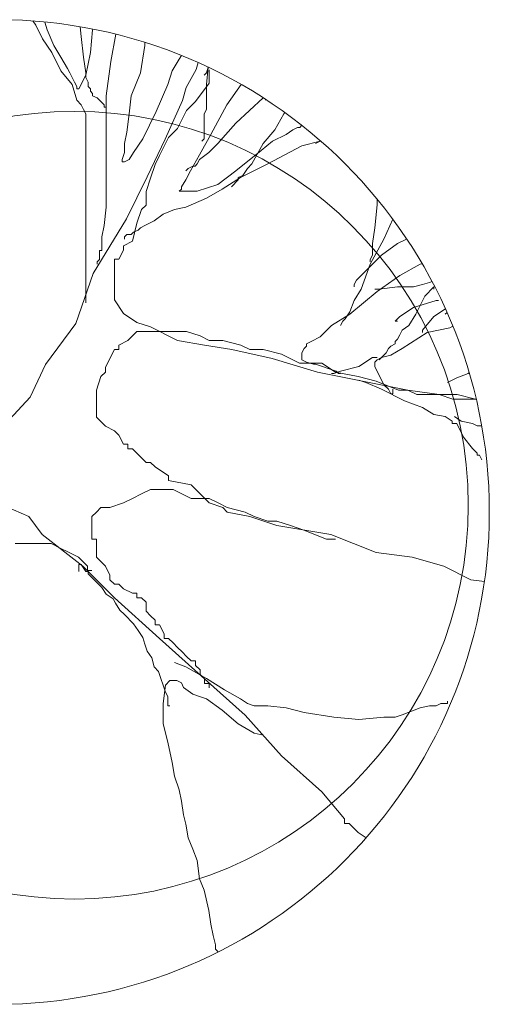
# Model space of a CAD drawing. Extents: x 12.9 to 34.2, y -51.7 to -4.
# Tile 38 of 75: x 27.8 to 29.8, y -30 to -26. Entities that reach past the tile are written whole.
import ezdxf

# ---------------------------------------------------------------- set-up
doc = ezdxf.new("R2010")
doc.units = 0
doc.header["$MEASUREMENT"] = 0
doc.layers.add('BLÄTTER', color=64, linetype='CONTINUOUS', lineweight=13)

msp = doc.modelspace()

# ---------------------------------------------------------------- linework, layer by layer
at = {"layer": 'BLÄTTER'}
for p, q in [((27.89552, -26.00528), (27.90688, -26.02224)), ((27.90688, -26.02224), (27.93456, -26.07768)), ((27.94416, -26.00944), (27.95312, -26.04072)), ((28.0868, -26.02856), (28.09176, -26.06848)), ((28.138, -26.04072), (28.13848, -26.03808)), ((27.93456, -26.07768), (27.9716, -26.1332)), ((27.95312, -26.04072), (27.9808, -26.10544)), ((28.09176, -26.06848), (28.10104, -26.15168)), ((28.1288, -26.1332), (28.138, -26.04072)), ((28.2328, -26.05912), (28.212, -26.17016)), ((27.9808, -26.10544), (28.00856, -26.15168)), ((28.35072, -26.10544), (28.33216, -26.2164)), ((28.35072, -26.09232), (28.35072, -26.10544)), ((27.9716, -26.1332), (28.00856, -26.20712)), ((28.00856, -26.15168), (28.03632, -26.19792)), ((28.10104, -26.15168), (28.11024, -26.2164)), ((28.11024, -26.2256), (28.1288, -26.1332)), ((28.48936, -26.16088), (28.49944, -26.14576)), ((28.03632, -26.19792), (28.04552, -26.2164)), ((28.212, -26.17016), (28.19352, -26.30888)), ((28.46168, -26.20712), (28.48936, -26.16088)), ((28.55904, -26.20192), (28.5672, -26.17456)), ((28.60032, -26.2164), (28.608, -26.19336)), ((28.60808, -26.19344), (28.60032, -26.26264)), ((28.00856, -26.20712), (28.0548, -26.26264)), ((28.04552, -26.2164), (28.0548, -26.23488)), ((28.0548, -26.23488), (28.06408, -26.25336)), ((28.08256, -26.28112), (28.11024, -26.2256)), ((28.11024, -26.2164), (28.11024, -26.23488)), ((28.11024, -26.23488), (28.11952, -26.25336)), ((28.33216, -26.2164), (28.2952, -26.30888)), ((28.44312, -26.26264), (28.46168, -26.20712)), ((28.51816, -26.27544), (28.55904, -26.20192)), ((28.59112, -26.2256), (28.60032, -26.2164)), ((28.6116, -26.20336), (28.6116, -26.22168)), ((28.6116, -26.22168), (28.6116, -26.25832)), ((28.0548, -26.26264), (28.07328, -26.32736)), ((28.06408, -26.25336), (28.07328, -26.27184)), ((28.07328, -26.27184), (28.07328, -26.28112)), ((28.11952, -26.25336), (28.11952, -26.27184)), ((28.11952, -26.27184), (28.1288, -26.28112)), ((28.39688, -26.3736), (28.44312, -26.26264)), ((28.50384, -26.3288), (28.51816, -26.27544)), ((28.6116, -26.25832), (28.55664, -26.33168)), ((28.60032, -26.26264), (28.60032, -26.32736)), ((28.74152, -26.26304), (28.68352, -26.34584)), ((28.07328, -26.28112), (28.08256, -26.28112)), ((28.1288, -26.28112), (28.1288, -26.2904)), ((28.1288, -26.2904), (28.138, -26.2996)), ((28.138, -26.2996), (28.138, -26.30888)), ((28.138, -26.30888), (28.15648, -26.31808)), ((28.15648, -26.31808), (28.16576, -26.32736)), ((28.19352, -26.30888), (28.19352, -26.42904)), ((28.2952, -26.30888), (28.28592, -26.3828)), ((28.83152, -26.31808), (28.72056, -26.41984)), ((28.07328, -26.32736), (28.09176, -26.34584)), ((28.09176, -26.34584), (28.10104, -26.36432)), ((28.16576, -26.32736), (28.17496, -26.33656)), ((28.17496, -26.33656), (28.18424, -26.34584)), ((28.18424, -26.34584), (28.18424, -26.35512)), ((28.18424, -26.35512), (28.19352, -26.35512)), ((28.19352, -26.35512), (28.19352, -26.34584)), ((28.4324, -26.48592), (28.50384, -26.3288)), ((28.55664, -26.33168), (28.51992, -26.36832)), ((28.60032, -26.32736), (28.60032, -26.36432)), ((28.68352, -26.34584), (28.6188, -26.46608)), ((28.84072, -26.32736), (28.84072, -26.3236)), ((28.10104, -26.36432), (28.11024, -26.3828)), ((28.11024, -26.3828), (28.11024, -26.39208)), ((28.11024, -26.39208), (28.11024, -26.40128)), ((28.28592, -26.3828), (28.27672, -26.4568)), ((28.34144, -26.48456), (28.39688, -26.3736)), ((28.51992, -26.36832), (28.48328, -26.44168)), ((28.60032, -26.36432), (28.59112, -26.3828)), ((28.59112, -26.3828), (28.59112, -26.39208)), ((28.59112, -26.39208), (28.59112, -26.41056)), ((28.91472, -26.3828), (28.87776, -26.44752)), ((28.91864, -26.37696), (28.91472, -26.3828)), ((28.11024, -26.40128), (28.11024, -26.43832)), ((28.11024, -26.43832), (28.11024, -26.47528)), ((28.19352, -26.42904), (28.19352, -26.54)), ((28.59112, -26.41056), (28.59112, -26.42904)), ((28.59112, -26.42904), (28.59112, -26.43832)), ((28.59112, -26.43832), (28.59112, -26.4568)), ((28.72056, -26.41984), (28.64656, -26.50304)), ((28.95168, -26.44752), (28.97016, -26.43832)), ((28.97016, -26.43832), (28.97944, -26.43832)), ((28.97944, -26.43832), (28.98872, -26.42904)), ((28.11024, -26.47528), (28.11024, -26.51224)), ((28.27672, -26.4568), (28.26744, -26.50304)), ((28.44664, -26.47832), (28.40992, -26.55168)), ((28.48328, -26.44168), (28.44664, -26.47832)), ((28.6188, -26.46608), (28.57256, -26.54928)), ((28.59112, -26.4568), (28.59112, -26.46608)), ((28.59112, -26.46608), (28.59112, -26.47528)), ((28.59112, -26.47528), (28.59112, -26.48456)), ((28.87776, -26.44752), (28.83152, -26.50304)), ((28.86848, -26.49376), (28.924, -26.46608)), ((28.924, -26.46608), (28.95168, -26.44752)), ((28.11024, -26.51224), (28.11024, -26.55848)), ((28.26744, -26.50304), (28.26744, -26.54)), ((28.30448, -26.54), (28.34144, -26.48456)), ((28.36024, -26.63808), (28.4324, -26.48592)), ((28.59112, -26.48456), (28.58184, -26.49376)), ((28.64656, -26.50304), (28.6096, -26.54)), ((28.83152, -26.50304), (28.78528, -26.58624)), ((28.82224, -26.5308), (28.86848, -26.49376)), ((28.98872, -26.51224), (28.85, -26.58624)), ((29.06264, -26.49376), (28.98872, -26.51224)), ((29.04416, -26.50304), (29.06264, -26.49376)), ((28.11024, -26.55848), (28.11024, -26.60472)), ((28.19352, -26.54), (28.19352, -26.614)), ((28.26744, -26.54), (28.25824, -26.56776)), ((28.28592, -26.56776), (28.30448, -26.54)), ((28.40992, -26.55168), (28.3916, -26.58832)), ((28.57256, -26.54928), (28.5356, -26.614)), ((28.6096, -26.54), (28.57256, -26.56776)), ((28.72056, -26.614), (28.82224, -26.5308)), ((28.25824, -26.56776), (28.25824, -26.57696)), ((28.25824, -26.57696), (28.26744, -26.57696)), ((28.26744, -26.57696), (28.28592, -26.56776)), ((28.3916, -26.58832), (28.37328, -26.64328)), ((28.54488, -26.59552), (28.5264, -26.60472)), ((28.55408, -26.59552), (28.54488, -26.59552)), ((28.56336, -26.58624), (28.55408, -26.59552)), ((28.57256, -26.56776), (28.56336, -26.58624)), ((28.85, -26.58624), (28.73904, -26.64176)), ((28.78528, -26.58624), (28.7668, -26.60472)), ((28.11024, -26.60472), (28.11024, -26.63248)), ((28.11024, -26.63248), (28.11024, -26.66024)), ((28.19352, -26.614), (28.19352, -26.6972)), ((28.27608, -26.80896), (28.36024, -26.63808)), ((28.5264, -26.60472), (28.51712, -26.614)), ((28.5356, -26.614), (28.51712, -26.65096)), ((28.64656, -26.66944), (28.72056, -26.614)), ((28.74832, -26.63248), (28.72976, -26.64176)), ((28.7668, -26.60472), (28.74832, -26.63248)), ((28.11024, -26.66024), (28.11024, -26.6972)), ((28.37328, -26.64328), (28.35496, -26.69832)), ((28.51712, -26.65096), (28.49864, -26.67872)), ((28.49864, -26.67872), (28.49864, -26.68792)), ((28.56336, -26.6972), (28.64656, -26.66944)), ((28.73904, -26.64176), (28.66504, -26.68792)), ((28.71128, -26.66944), (28.70208, -26.67872)), ((28.72056, -26.66024), (28.71128, -26.66944)), ((28.72976, -26.65096), (28.72056, -26.66024)), ((28.72976, -26.64176), (28.72976, -26.65096)), ((28.11024, -26.6972), (28.11024, -26.72496)), ((28.19352, -26.6972), (28.19352, -26.76192)), ((28.35496, -26.69832), (28.35496, -26.75328)), ((28.49864, -26.68792), (28.48936, -26.6972)), ((28.48936, -26.6972), (28.56336, -26.6972)), ((28.66504, -26.68792), (28.60032, -26.72496)), ((28.11024, -26.72496), (28.11024, -26.76192)), ((28.35496, -26.75328), (28.33664, -26.77168)), ((28.60032, -26.72496), (28.51712, -26.76192)), ((29.29384, -26.75264), (29.28456, -26.84512)), ((29.29384, -26.73416), (29.29384, -26.72856)), ((29.29384, -26.72856), (29.29384, -26.75264)), ((28.11024, -26.76192), (28.11024, -26.80816)), ((28.19352, -26.76192), (28.18424, -26.83592)), ((28.33664, -26.77168), (28.31832, -26.82664)), ((28.42464, -26.78968), (28.38768, -26.81744)), ((28.47088, -26.7712), (28.42464, -26.78968)), ((28.51712, -26.76192), (28.47088, -26.7712)), ((28.11024, -26.80816), (28.11024, -26.84512)), ((28.14008, -27.03144), (28.27608, -26.80896)), ((28.18424, -26.83592), (28.17496, -26.88216)), ((28.31832, -26.82664), (28.29992, -26.9)), ((28.35072, -26.83592), (28.33216, -26.84512)), ((28.38768, -26.81744), (28.35072, -26.83592)), ((29.3576, -26.81024), (29.3216, -26.89136)), ((28.11024, -26.84512), (28.11024, -26.88216)), ((28.27672, -26.87288), (28.26744, -26.88216)), ((28.2952, -26.87288), (28.27672, -26.87288)), ((28.30448, -26.8636), (28.2952, -26.87288)), ((28.32296, -26.8544), (28.30448, -26.8636)), ((28.33216, -26.84512), (28.32296, -26.8544)), ((29.28456, -26.84512), (29.27536, -26.90984)), ((28.11024, -26.88216), (28.11024, -26.90984)), ((28.11024, -26.90984), (28.11024, -26.95608)), ((28.17496, -26.88216), (28.17496, -26.91912)), ((28.17496, -26.91912), (28.17496, -26.9376)), ((28.29992, -26.9), (28.26328, -26.91832)), ((28.26328, -26.91832), (28.26328, -26.93664)), ((28.26744, -26.88216), (28.26744, -26.89136)), ((29.3216, -26.89136), (29.26608, -26.99312)), ((29.27536, -26.90984), (29.27536, -26.9376)), ((29.37704, -26.90984), (29.31232, -26.95608)), ((29.414, -26.89136), (29.37704, -26.90984)), ((28.11024, -26.95608), (28.11024, -26.99312)), ((28.17496, -26.9376), (28.16576, -26.9376)), ((28.16576, -26.9376), (28.16576, -26.95608)), ((28.16576, -26.95608), (28.16576, -26.96536)), ((28.26328, -26.93664), (28.24496, -26.97328)), ((29.31232, -26.95608), (29.23832, -27.03008)), ((29.27536, -26.95608), (29.26608, -26.97456)), ((29.27536, -26.9376), (29.27536, -26.95608)), ((28.11024, -26.99312), (28.11024, -27.03928)), ((28.16576, -26.97456), (28.15648, -26.98384)), ((28.15648, -26.98384), (28.15648, -26.99312)), ((28.16576, -26.96536), (28.16576, -26.97456)), ((28.24496, -26.97328), (28.22664, -26.97328)), ((28.22664, -26.97328), (28.22664, -26.99168)), ((28.22664, -26.99168), (28.22664, -27.02832)), ((29.26608, -26.99312), (29.22912, -27.0948)), ((29.26608, -26.97456), (29.26608, -26.98384)), ((29.26608, -26.98384), (29.26608, -26.97456)), ((29.46952, -26.99312), (29.38632, -27.03928)), ((29.47696, -26.99128), (29.46952, -26.99312)), ((28.06936, -27.23488), (28.14008, -27.03144)), ((28.11024, -27.03928), (28.11024, -27.07632)), ((28.22664, -27.02832), (28.22664, -27.06496)), ((29.23832, -27.03008), (29.21064, -27.05784)), ((29.38632, -27.03928), (29.29384, -27.104)), ((28.11024, -27.07632), (28.11024, -27.104)), ((28.22664, -27.06496), (28.22664, -27.08328)), ((29.21064, -27.05784), (29.20136, -27.07632)), ((29.20136, -27.07632), (29.20136, -27.08552)), ((29.44176, -27.08552), (29.47872, -27.07632)), ((29.47872, -27.07632), (29.50648, -27.06704)), ((29.50648, -27.06704), (29.5172, -27.06352)), ((28.11024, -27.104), (28.11024, -27.11328)), ((28.11024, -27.11328), (28.11024, -27.13176)), ((28.22664, -27.08328), (28.22664, -27.10168)), ((28.22664, -27.10168), (28.22664, -27.13832)), ((29.22912, -27.0948), (29.20136, -27.14104)), ((29.29384, -27.104), (29.23832, -27.15024)), ((29.28456, -27.0948), (29.30304, -27.0948)), ((29.30304, -27.0948), (29.37704, -27.08552)), ((29.37704, -27.08552), (29.44176, -27.08552)), ((29.52496, -27.08552), (29.488, -27.12256)), ((29.52496, -27.0948), (29.52496, -27.08552)), ((28.11024, -27.13176), (28.11024, -27.14104)), ((28.11024, -27.14104), (28.11024, -27.15024)), ((28.22664, -27.13832), (28.26328, -27.19328)), ((29.20136, -27.14104), (29.18288, -27.18728)), ((29.23832, -27.15024), (29.18288, -27.19648)), ((29.53424, -27.14104), (29.44176, -27.1688)), ((29.488, -27.12256), (29.45104, -27.19648)), ((29.54352, -27.14104), (29.53424, -27.14104)), ((28.26328, -27.19328), (28.31832, -27.23)), ((29.18288, -27.19648), (29.10888, -27.24272)), ((29.18288, -27.18728), (29.1644, -27.21496)), ((29.44176, -27.1688), (29.38632, -27.20576)), ((29.45104, -27.19648), (29.42328, -27.24272)), ((29.57176, -27.17464), (29.52496, -27.20576)), ((29.5712, -27.19648), (29.57832, -27.18936)), ((27.94592, -27.40056), (28.06936, -27.23488)), ((28.31832, -27.23), (28.37328, -27.24832)), ((29.15512, -27.22424), (29.14592, -27.24272)), ((29.1644, -27.21496), (29.15512, -27.22424)), ((29.38632, -27.20576), (29.36776, -27.22424)), ((29.36776, -27.22424), (29.37704, -27.22424)), ((29.52496, -27.20576), (29.47872, -27.2612)), ((28.31832, -27.26664), (28.2816, -27.30328)), ((28.3916, -27.26664), (28.31832, -27.26664)), ((28.37328, -27.24832), (28.48328, -27.30328)), ((28.40992, -27.26664), (28.3916, -27.26664)), ((28.46496, -27.26664), (28.40992, -27.26664)), ((28.51992, -27.26664), (28.46496, -27.26664)), ((28.57496, -27.28496), (28.51992, -27.26664)), ((29.10888, -27.24272), (29.06264, -27.28896)), ((29.38632, -27.27968), (29.37704, -27.29824)), ((29.39552, -27.2612), (29.38632, -27.27968)), ((29.42328, -27.24272), (29.39552, -27.2612)), ((29.49728, -27.27048), (29.39552, -27.3352)), ((29.47872, -27.2612), (29.47872, -27.27048)), ((29.58968, -27.252), (29.49728, -27.27048)), ((29.60232, -27.24568), (29.58968, -27.252)), ((28.2816, -27.30328), (28.24496, -27.3216)), ((28.48328, -27.30328), (28.59328, -27.3216)), ((28.6116, -27.30328), (28.57496, -27.28496)), ((28.66664, -27.30328), (28.6116, -27.30328)), ((28.73992, -27.3216), (28.66664, -27.30328)), ((29.02568, -27.30744), (29.0072, -27.31672)), ((29.0072, -27.31672), (29.0072, -27.32592)), ((29.06264, -27.28896), (29.02568, -27.30744)), ((29.36776, -27.31672), (29.34928, -27.32592)), ((29.37704, -27.29824), (29.36776, -27.30744)), ((29.36776, -27.30744), (29.36776, -27.31672)), ((28.22664, -27.34), (28.20832, -27.37664)), ((28.24496, -27.34), (28.22664, -27.34)), ((28.24496, -27.3216), (28.24496, -27.34)), ((28.59328, -27.3216), (28.70328, -27.34)), ((28.70328, -27.34), (28.86824, -27.37664)), ((28.77664, -27.34), (28.73992, -27.3216)), ((28.8316, -27.34), (28.77664, -27.34)), ((28.90496, -27.35832), (28.8316, -27.34)), ((28.97824, -27.39496), (28.90496, -27.35832)), ((28.99792, -27.3352), (28.98872, -27.35368)), ((28.98872, -27.35368), (28.98872, -27.36296)), ((29.0072, -27.32592), (28.99792, -27.3352)), ((29.3308, -27.35368), (29.3216, -27.36296)), ((29.34008, -27.3352), (29.3308, -27.35368)), ((29.34928, -27.32592), (29.34008, -27.3352)), ((29.39552, -27.3352), (29.34928, -27.36296)), ((28.20832, -27.37664), (28.18992, -27.41328)), ((28.86824, -27.37664), (29.0516, -27.4316)), ((29.01496, -27.39496), (28.97824, -27.39496)), ((28.98872, -27.36296), (28.98872, -27.37216)), ((28.98872, -27.37216), (28.98872, -27.38144)), ((28.98872, -27.38144), (29.0072, -27.39064)), ((29.0072, -27.39064), (29.03496, -27.39992)), ((29.06992, -27.39496), (29.01496, -27.39496)), ((29.03496, -27.39992), (29.04416, -27.39992)), ((29.04416, -27.39992), (29.07192, -27.4092)), ((29.12496, -27.4316), (29.06992, -27.39496)), ((29.27536, -27.37216), (29.21984, -27.4092)), ((29.29384, -27.37216), (29.27536, -27.37216)), ((29.29384, -27.38144), (29.28456, -27.39064)), ((29.28456, -27.39064), (29.28456, -27.4092)), ((29.31232, -27.37216), (29.29384, -27.38144)), ((29.31232, -27.37216), (29.30304, -27.38144)), ((29.3216, -27.36296), (29.31232, -27.37216)), ((29.34928, -27.36296), (29.31232, -27.37216)), ((27.884, -27.53392), (27.94592, -27.40056)), ((28.18992, -27.4316), (28.1716, -27.45)), ((28.18992, -27.41328), (28.18992, -27.4316)), ((29.0516, -27.4316), (29.23496, -27.46832)), ((29.07192, -27.4092), (29.09968, -27.4184)), ((29.09968, -27.4184), (29.12736, -27.42768)), ((29.11816, -27.43688), (29.10888, -27.43688)), ((29.14592, -27.42768), (29.11816, -27.43688)), ((29.21664, -27.45), (29.12496, -27.4316)), ((29.12736, -27.42768), (29.13664, -27.43688)), ((29.13664, -27.43688), (29.14592, -27.43688)), ((29.21984, -27.4092), (29.14592, -27.42768)), ((29.28456, -27.4092), (29.3216, -27.48312)), ((29.61744, -27.45536), (29.66368, -27.43688)), ((29.66368, -27.43688), (29.66784, -27.43272)), ((28.1716, -27.45), (28.15328, -27.50496)), ((29.28992, -27.46832), (29.21664, -27.45)), ((29.21984, -27.46464), (29.2476, -27.47392)), ((29.23496, -27.46832), (29.41824, -27.50496)), ((29.2476, -27.47392), (29.31232, -27.5016)), ((29.3816, -27.50496), (29.28992, -27.46832)), ((29.58048, -27.47392), (29.61744, -27.45536)), ((28.15328, -27.50496), (28.15328, -27.52328)), ((29.31232, -27.5016), (29.4048, -27.54784)), ((29.3216, -27.48312), (29.34008, -27.5016)), ((29.34008, -27.5016), (29.34928, -27.52016)), ((29.35856, -27.52016), (29.35856, -27.5016)), ((29.41824, -27.50496), (29.3816, -27.50496)), ((29.41824, -27.50496), (29.54656, -27.52328)), ((29.45496, -27.52328), (29.41824, -27.50496)), ((27.79976, -27.62392), (27.884, -27.53392)), ((28.15328, -27.52328), (28.15328, -27.57832)), ((29.34928, -27.52016), (29.35856, -27.52016)), ((29.4048, -27.54784), (29.47872, -27.5756)), ((29.50992, -27.52328), (29.45496, -27.52328)), ((29.54656, -27.52328), (29.50992, -27.52328)), ((29.54656, -27.52328), (29.61992, -27.52328)), ((29.6016, -27.5416), (29.54656, -27.52328)), ((29.61992, -27.5416), (29.6016, -27.5416)), ((29.61992, -27.52328), (29.69328, -27.5416)), ((29.67496, -27.5416), (29.61992, -27.5416)), ((29.69328, -27.5416), (29.67496, -27.5416)), ((29.69328, -27.5416), (29.69672, -27.5416)), ((28.15328, -27.57832), (28.15328, -27.59664)), ((28.15328, -27.59664), (28.15328, -27.61496)), ((29.47872, -27.5756), (29.52496, -27.60336)), ((28.15328, -27.61496), (28.18992, -27.6516)), ((29.52496, -27.60336), (29.5712, -27.61256)), ((29.5712, -27.61256), (29.59896, -27.63104)), ((29.59896, -27.63104), (29.59896, -27.64032)), ((29.60824, -27.61256), (29.63592, -27.63104)), ((29.63592, -27.63104), (29.68216, -27.64032)), ((28.18992, -27.6516), (28.22664, -27.67)), ((28.22664, -27.67), (28.24496, -27.68832)), ((29.59896, -27.64032), (29.60824, -27.64032)), ((29.60824, -27.64032), (29.61744, -27.64032)), ((29.61744, -27.64032), (29.6452, -27.69584)), ((29.68216, -27.64032), (29.70064, -27.6496)), ((29.70064, -27.6496), (29.70992, -27.6496)), ((29.70992, -27.6496), (29.7192, -27.6496)), ((29.72048, -27.65752), (29.7192, -27.6588)), ((28.24496, -27.68832), (28.26328, -27.72496)), ((29.6452, -27.69584), (29.68216, -27.742)), ((28.26328, -27.72496), (28.2816, -27.72496)), ((28.2816, -27.72496), (28.2816, -27.74328)), ((28.2816, -27.74328), (28.29992, -27.74328)), ((28.29992, -27.74328), (28.31832, -27.7616)), ((29.68216, -27.742), (29.70064, -27.76056)), ((28.31832, -27.7616), (28.35496, -27.79832)), ((28.35496, -27.79832), (28.37328, -27.79832)), ((28.37328, -27.79832), (28.3916, -27.81664)), ((29.70064, -27.76056), (29.70064, -27.76976)), ((29.70064, -27.76976), (29.70992, -27.76976)), ((29.70992, -27.76976), (29.7192, -27.78824)), ((28.3916, -27.81664), (28.44664, -27.85328)), ((28.44664, -27.85328), (28.44664, -27.8716)), ((28.44664, -27.8716), (28.53824, -27.89)), ((28.37328, -27.90832), (28.33664, -27.92664)), ((28.40992, -27.90832), (28.37328, -27.90832)), ((28.46496, -27.90832), (28.40992, -27.90832)), ((28.53824, -27.94496), (28.46496, -27.90832)), ((28.53824, -27.89), (28.6116, -27.96328)), ((28.29992, -27.94496), (28.26328, -27.96328)), ((28.33664, -27.92664), (28.29992, -27.94496)), ((28.6116, -27.94496), (28.53824, -27.94496)), ((28.64824, -27.96328), (28.6116, -27.94496)), ((27.75, -27.96328), (27.87832, -28.01832)), ((28.15328, -28), (28.13496, -28.01832)), ((28.1716, -27.9816), (28.15328, -28)), ((28.18992, -27.9816), (28.1716, -27.9816)), ((28.20832, -27.9816), (28.18992, -27.9816)), ((28.26328, -27.96328), (28.20832, -27.9816)), ((28.6116, -27.96328), (28.66664, -27.9816)), ((28.68496, -27.9816), (28.64824, -27.96328)), ((28.66664, -27.9816), (28.68496, -28)), ((28.75824, -28), (28.68496, -27.9816)), ((28.68496, -28), (28.77664, -28.01832)), ((28.79496, -28.01832), (28.75824, -28)), ((27.87832, -28.01832), (27.93328, -28.0916)), ((28.13496, -28.01832), (28.13496, -28.03664)), ((28.13496, -28.03664), (28.13496, -28.05496)), ((28.77664, -28.01832), (28.88664, -28.05496)), ((28.84992, -28.03664), (28.79496, -28.01832)), ((28.88664, -28.03664), (28.84992, -28.03664)), ((28.9416, -28.05496), (28.88664, -28.03664)), ((28.13496, -28.05496), (28.13496, -28.07328)), ((28.13496, -28.07328), (28.13496, -28.10992)), ((28.88664, -28.05496), (29.10664, -28.0916)), ((28.99664, -28.07328), (28.9416, -28.05496)), ((29.08824, -28.10992), (28.99664, -28.07328)), ((27.93328, -28.0916), (28.09832, -28.21992)), ((28.13496, -28.10992), (28.15328, -28.10992)), ((28.15328, -28.10992), (28.15328, -28.14664)), ((29.10664, -28.10992), (29.08824, -28.10992)), ((29.10664, -28.0916), (29.28992, -28.16496)), ((29.12496, -28.10992), (29.10664, -28.10992)), ((27.82328, -28.12832), (27.85992, -28.12832)), ((27.85992, -28.12832), (27.91496, -28.12832)), ((27.91496, -28.12832), (27.93328, -28.12832)), ((27.93328, -28.12832), (27.96992, -28.12832)), ((27.96992, -28.12832), (28.00664, -28.14664)), ((28.00664, -28.14664), (28.04328, -28.16496)), ((28.15328, -28.14664), (28.15328, -28.18328)), ((28.04328, -28.16496), (28.07992, -28.18328)), ((28.07992, -28.18328), (28.09832, -28.2016)), ((28.15328, -28.18328), (28.1716, -28.2016)), ((29.28992, -28.16496), (29.43656, -28.18328)), ((29.43656, -28.18328), (29.56496, -28.21992)), ((28.08256, -28.23208), (28.08256, -28.2136)), ((28.08256, -28.2136), (28.09176, -28.2136)), ((28.08256, -28.24136), (28.08256, -28.23208)), ((28.09176, -28.2136), (28.11024, -28.24136)), ((28.09832, -28.2016), (28.11664, -28.21992)), ((28.09832, -28.21992), (28.22664, -28.34832)), ((28.11664, -28.21992), (28.11664, -28.23832)), ((28.11664, -28.23832), (28.13496, -28.23832)), ((28.1716, -28.2016), (28.18992, -28.21992)), ((28.18992, -28.21992), (28.20832, -28.25664)), ((29.56496, -28.21992), (29.67496, -28.27496)), ((28.11024, -28.24136), (28.11952, -28.24136)), ((28.11952, -28.24136), (28.11952, -28.25056)), ((28.11952, -28.25056), (28.138, -28.26904)), ((28.138, -28.26904), (28.15648, -28.2876)), ((28.20832, -28.25664), (28.20832, -28.27496)), ((28.20832, -28.27496), (28.22664, -28.29328)), ((29.67496, -28.27496), (29.72992, -28.2828)), ((28.15648, -28.2876), (28.17496, -28.30608)), ((28.17496, -28.30608), (28.19352, -28.33384)), ((28.22664, -28.29328), (28.24496, -28.29328)), ((28.24496, -28.29328), (28.26328, -28.3116)), ((28.26328, -28.3116), (28.29992, -28.32992)), ((28.19352, -28.33384), (28.2212, -28.35232)), ((28.2212, -28.35232), (28.23048, -28.3708)), ((28.22664, -28.34832), (28.40992, -28.51328)), ((28.29992, -28.32992), (28.31832, -28.32992)), ((28.31832, -28.32992), (28.31832, -28.34832)), ((28.31832, -28.34832), (28.33664, -28.34832)), ((28.33664, -28.34832), (28.35496, -28.36664)), ((28.23048, -28.3708), (28.24896, -28.39856)), ((28.24896, -28.39856), (28.26744, -28.41704)), ((28.35496, -28.36664), (28.35496, -28.38496)), ((28.35496, -28.38496), (28.35496, -28.40328)), ((28.26744, -28.41704), (28.30448, -28.454)), ((28.35496, -28.40328), (28.37328, -28.4216)), ((28.37328, -28.4216), (28.3916, -28.43992)), ((28.3916, -28.43992), (28.3916, -28.45832)), ((28.30448, -28.454), (28.32296, -28.48176)), ((28.3916, -28.45832), (28.40992, -28.45832)), ((28.40992, -28.45832), (28.42832, -28.49496)), ((28.32296, -28.48176), (28.34144, -28.50952)), ((28.34144, -28.50952), (28.35072, -28.5372)), ((28.40992, -28.51328), (28.59328, -28.67832)), ((28.42832, -28.49496), (28.42832, -28.51328)), ((28.42832, -28.51328), (28.44664, -28.51328)), ((28.44664, -28.51328), (28.46496, -28.5316)), ((28.35072, -28.5372), (28.35992, -28.56496)), ((28.46496, -28.5316), (28.48328, -28.54992)), ((28.48328, -28.54992), (28.5016, -28.56832)), ((28.35992, -28.56496), (28.3784, -28.59272)), ((28.3784, -28.59272), (28.38768, -28.62968)), ((28.5016, -28.56832), (28.51992, -28.58664)), ((28.51992, -28.58664), (28.53824, -28.60496)), ((28.38768, -28.62968), (28.40616, -28.64816)), ((28.47088, -28.6112), (28.51712, -28.62968)), ((28.51712, -28.62968), (28.60032, -28.67592)), ((28.53824, -28.60496), (28.55664, -28.60496)), ((28.55664, -28.60496), (28.55664, -28.62328)), ((28.55664, -28.62328), (28.57496, -28.6416)), ((28.40616, -28.64816), (28.41544, -28.67592)), ((28.41544, -28.67592), (28.42464, -28.70368)), ((28.57496, -28.6416), (28.57496, -28.65992)), ((28.57496, -28.65992), (28.59328, -28.67832)), ((28.59328, -28.67832), (28.59328, -28.69664)), ((28.59328, -28.67832), (28.75824, -28.82496)), ((28.60032, -28.67592), (28.67432, -28.72216)), ((28.43392, -28.70368), (28.42464, -28.7776)), ((28.42464, -28.70368), (28.43392, -28.73136)), ((28.4524, -28.6852), (28.43392, -28.70368)), ((28.47088, -28.6852), (28.4524, -28.6852)), ((28.48016, -28.6852), (28.47088, -28.6852)), ((28.49864, -28.6944), (28.48016, -28.6852)), ((28.50784, -28.71288), (28.49864, -28.6944)), ((28.54488, -28.74064), (28.50784, -28.71288)), ((28.59328, -28.69664), (28.6116, -28.69664)), ((28.6116, -28.69664), (28.6116, -28.71496)), ((28.43392, -28.73136), (28.44312, -28.74992)), ((28.44312, -28.74992), (28.44312, -28.7776)), ((28.57256, -28.74992), (28.54488, -28.74064)), ((28.60032, -28.75912), (28.57256, -28.74992)), ((28.66504, -28.80536), (28.60032, -28.75912)), ((28.67432, -28.72216), (28.73904, -28.75912)), ((28.73904, -28.75912), (28.7668, -28.7776)), ((28.42464, -28.7776), (28.42464, -28.86088)), ((28.44312, -28.7776), (28.44312, -28.78688)), ((28.44312, -28.78688), (28.4524, -28.78688)), ((28.7668, -28.7776), (28.79448, -28.78688)), ((28.79448, -28.78688), (28.85, -28.78688)), ((28.85, -28.78688), (28.924, -28.79608)), ((28.924, -28.79608), (28.99792, -28.81464)), ((29.39552, -28.82384), (29.46952, -28.79608)), ((29.46952, -28.79608), (29.50648, -28.78688)), ((29.50648, -28.78688), (29.53424, -28.78688)), ((29.53424, -28.78688), (29.55272, -28.7776)), ((29.55272, -28.7776), (29.562, -28.7776)), ((29.562, -28.7776), (29.5712, -28.7776)), ((29.5712, -28.7776), (29.58048, -28.7776)), ((29.58048, -28.7776), (29.58048, -28.7684)), ((28.72976, -28.86088), (28.66504, -28.80536)), ((28.75824, -28.82496), (28.90496, -28.98992)), ((28.99792, -28.81464), (29.11816, -28.83312)), ((29.11816, -28.83312), (29.21984, -28.84232)), ((29.21984, -28.84232), (29.3216, -28.83312)), ((29.3216, -28.83312), (29.36776, -28.83312)), ((29.36776, -28.83312), (29.39552, -28.82384)), ((28.42464, -28.86088), (28.44312, -28.9348)), ((28.79448, -28.89784), (28.72976, -28.86088)), ((28.83152, -28.90704), (28.79448, -28.89784)), ((28.44312, -28.9348), (28.46168, -29.018)), ((28.90496, -28.98992), (29.06992, -29.13664)), ((28.46168, -29.018), (28.47088, -29.07352)), ((28.47088, -29.07352), (28.48936, -29.12896)), ((28.48936, -29.12896), (28.49864, -29.1752)), ((29.06992, -29.13664), (29.1616, -29.24664)), ((28.49864, -29.1752), (28.50784, -29.23072)), ((28.50784, -29.23072), (28.51712, -29.26768)), ((28.51712, -29.26768), (28.5264, -29.32312)), ((29.1616, -29.24664), (29.1616, -29.26496)), ((29.1616, -29.26496), (29.17992, -29.26496)), ((29.17992, -29.26496), (29.21664, -29.3016)), ((29.21664, -29.3016), (29.24944, -29.32352)), ((28.5264, -29.32312), (28.54488, -29.36936)), ((28.54488, -29.36936), (28.56336, -29.4156)), ((28.56336, -29.4156), (28.57256, -29.4896)), ((28.57256, -29.4896), (28.59112, -29.53584)), ((28.59112, -29.53584), (28.6096, -29.61904)), ((28.6096, -29.61904), (28.6188, -29.67448)), ((28.6188, -29.67448), (28.62808, -29.72072)), ((28.62808, -29.72072), (28.63736, -29.75776)), ((28.63736, -29.75776), (28.63736, -29.77624)), ((28.63736, -29.77624), (28.64656, -29.78544))]:
    msp.add_line(p, q, dxfattribs=at)
for centre, radius in [((27.75, -28), 2), ((28.06432, -27.97232), 1.6)]:
    msp.add_circle(centre, radius, dxfattribs=at)

doc.saveas('drawing.dxf')
